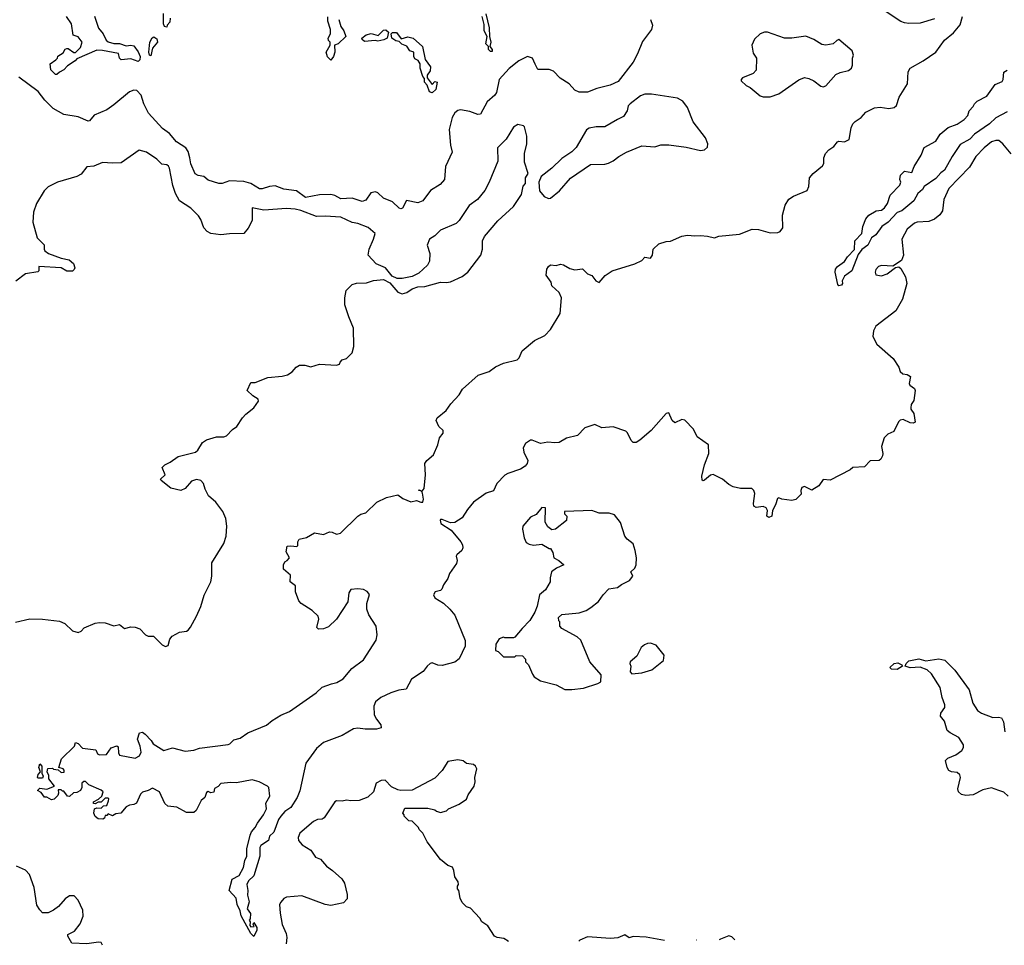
# Model space of a CAD drawing. Extents: x 2239781 to 2394849, y 665654 to 770575.
# Tile 57 of 147: x 2321275 to 2328175, y 669800 to 676283. Entities that reach past the tile are written whole.
import ezdxf

# ---------------------------------------------------------------- set-up
doc = ezdxf.new("R2010")
doc.units = 0

msp = doc.modelspace()

# ---------------------------------------------------------------- linework, layer by layer
at = {"layer": '0CON10XD'}
for points in [[(2322328.8, 676295), (2322326.2, 676265), (2322307.5, 676245), (2322305, 676230), (2322290, 676235), (2322283.6, 676253.6), (2322282.7, 676327.3)], [(2324541.2, 676325), (2324565.8, 676225.8), (2324567.5, 676165), (2324577.5, 676125), (2324570, 676095), (2324586.7, 676075), (2324585, 676060), (2324575, 676060), (2324560, 676075), (2324560, 676095), (2324542.5, 676115), (2324550, 676165), (2324528.8, 676205), (2324529.3, 676250.7), (2324516, 676306)], [(2327685, 676289.2), (2327585, 676258), (2327505, 676255.6), (2327475, 676261.1), (2327450.7, 676270.7), (2327305, 676365.3)], [(2324131.4, 671755), (2324102.5, 671717.5), (2324021.2, 671665), (2323983.8, 671595), (2323932.4, 671587.6), (2323875, 671567.7), (2323805, 671534.6), (2323769.1, 671505), (2323757.1, 671475), (2323760, 671415), (2323774.7, 671384.7), (2323805.8, 671345), (2323807.5, 671322.5), (2323775.5, 671314.5), (2323695, 671314.4), (2323645, 671322.1), (2323615, 671317.1), (2323535, 671270), (2323405, 671220), (2323355, 671178.9), (2323280.4, 671075), (2323237.9, 670882.1), (2323218.9, 670835), (2323175, 670764.3), (2323132.1, 670737.9), (2323105, 670704), (2323088.3, 670681.7), (2323055, 670593.3), (2323026, 670565), (2323018, 670535), (2322965, 670500), (2322958.8, 670485), (2322958.6, 670425), (2322916, 670286), (2322879.5, 670250.5), (2322866.7, 670225), (2322873.6, 670183.6), (2322871.7, 670151.7), (2322883.3, 670105), (2322870, 670055), (2322893, 670023), (2322890, 669985), (2322882.5, 669975), (2322890, 669965), (2322888.3, 669938.3), (2322895, 669930), (2322918.3, 669931.7), (2322910, 669945), (2322915, 669960), (2322937.5, 669925), (2322937.5, 669905), (2322915, 669862.5), (2322895, 669882.5), (2322826.1, 670006.1), (2322820.5, 670040.5), (2322798.1, 670085), (2322791.2, 670131.2), (2322744, 670185), (2322765, 670263.3), (2322812.1, 670287.9), (2322842.5, 670345), (2322852.5, 670395), (2322866.9, 670425), (2322865.8, 670475.8), (2322891.1, 670571.1), (2322900.5, 670595), (2322925.8, 670624.2), (2322940.9, 670655), (2322984.6, 670715), (2323004.4, 670755), (2323000.6, 670795), (2323026.9, 670845), (2323020, 670905), (2323012.5, 670915), (2322952.5, 670945), (2322905, 670958.6), (2322795, 670937.8), (2322755, 670940.9), (2322685, 670934.2), (2322665, 670912.5), (2322640.7, 670899.3), (2322635, 670872.5), (2322615, 670867.5), (2322595, 670876.7), (2322585, 670870), (2322572.5, 670835), (2322546, 670814), (2322512, 670745), (2322495, 670731.2), (2322445, 670730), (2322377.3, 670767.3), (2322313.9, 670773.9), (2322293, 670793), (2322253.8, 670875), (2322205, 670900), (2322175, 670883.3), (2322135, 670872.5), (2322121.7, 670858.3), (2322093.3, 670795), (2322075, 670786), (2322045, 670782.5), (2322020.3, 670769.7), (2321983.6, 670726.4), (2321948.3, 670721.7), (2321925, 670707.5), (2321895, 670720), (2321885, 670710), (2321875, 670710), (2321868.3, 670691.7), (2321856.7, 670683.3), (2321825, 670686.2), (2321803, 670703), (2321793.6, 670726.4), (2321800, 670755), (2321815, 670762.5), (2321845, 670760), (2321863, 670777), (2321885, 670780), (2321897, 670813), (2321900, 670825), (2321895, 670830), (2321875, 670830), (2321847, 670803), (2321825, 670802.5), (2321805, 670790), (2321793, 670793), (2321792.5, 670805), (2321826.7, 670823.3), (2321850, 670845), (2321860, 670875), (2321847, 670887), (2321760, 670925), (2321737, 670947), (2321725, 670947.5), (2321710, 670935), (2321710, 670905), (2321700, 670885), (2321675, 670870), (2321651.7, 670868.3), (2321625, 670842.5), (2321610, 670845), (2321585, 670880), (2321575, 670880), (2321565, 670890), (2321545, 670890), (2321547.5, 670865), (2321541.7, 670848.3), (2321517, 670823), (2321498.3, 670818.3), (2321465, 670837.5), (2321448.3, 670838.3), (2321425, 670870), (2321400, 670885), (2321415, 670900), (2321465, 670892.5), (2321520, 670915), (2321480, 670965), (2321479.3, 670989.3), (2321467.5, 671015), (2321471.7, 671038.3), (2321505, 671040), (2321513, 671033), (2321545, 671030), (2321565, 671010), (2321586.4, 671013.6), (2321587.5, 671027.5), (2321580, 671035), (2321550, 671045), (2321567.5, 671105), (2321660, 671195), (2321665, 671220), (2321685, 671212.5), (2321715, 671180), (2321808.3, 671168.3), (2321820.7, 671140.7), (2321835, 671133.3), (2321882.5, 671137.5), (2321917, 671183), (2321955, 671197.5), (2321965, 671190), (2321967, 671147), (2321975, 671132.5), (2322085, 671110), (2322113.9, 671126.1), (2322126.1, 671153.9), (2322118.8, 671195), (2322100, 671245), (2322115, 671287.5), (2322135, 671292.5), (2322155, 671280), (2322196.7, 671235), (2322210.7, 671210.7), (2322285, 671163.8), (2322345, 671182.5), (2322435, 671160.5), (2322495, 671167.5), (2322535, 671181.9), (2322735, 671205.5), (2322748.7, 671211.3), (2322775, 671238.1), (2322819.7, 671250.3), (2322872.6, 671287.4), (2323005, 671341.4), (2323045, 671374.4), (2323105, 671411.5), (2323165, 671436.9), (2323352.6, 671567.4), (2323395, 671608.9), (2323459.6, 671630.4), (2323498.5, 671641.5), (2323542.9, 671667.1), (2323601.6, 671738.4), (2323685, 671798.9), (2323773.7, 671936.3), (2323781.1, 671975), (2323774, 672035), (2323720.5, 672115), (2323707.5, 672155), (2323707.1, 672195), (2323727, 672257), (2323709.3, 672279.3), (2323685, 672291.2), (2323645, 672296.7), (2323595, 672292.5), (2323581.7, 672268.3), (2323573.8, 672205), (2323495.5, 672084.5), (2323439.2, 672030.8), (2323405, 672016.7), (2323370, 672015), (2323357.5, 672025), (2323371.2, 672085), (2323366, 672105), (2323325.6, 672145.6), (2323247.5, 672195), (2323231.7, 672211.7), (2323207.5, 672275), (2323207, 672317), (2323170, 672345), (2323171.7, 672391.7), (2323122.5, 672435), (2323122.5, 672465), (2323133.6, 672486.4), (2323150, 672495), (2323166.7, 672515), (2323142.5, 672555), (2323150, 672595), (2323175, 672598.8), (2323217.7, 672592.3), (2323225, 672600), (2323223.9, 672626.1), (2323232.5, 672645), (2323285, 672657.5), (2323340.7, 672689.3), (2323405, 672676.7), (2323445, 672696), (2323464.1, 672694.1), (2323495, 672680), (2323523.6, 672686.4), (2323645, 672806.7), (2323665, 672820), (2323700.7, 672829.3), (2323777, 672903), (2323845, 672937.5), (2323925, 672956), (2323959.5, 672929.5), (2324015, 672905.8), (2324055, 672915.8), (2324085, 672903.8), (2324100, 672905), (2324103.8, 672925), (2324097, 672967), (2324090, 672980), (2324070, 672985), (2324075, 672990), (2324095, 672980), (2324109.3, 673000.7), (2324118.1, 673095), (2324114.2, 673175), (2324128, 673195), (2324174.3, 673235), (2324204.2, 673305), (2324218, 673355), (2324242.3, 673387.7), (2324242, 673405), (2324211.4, 673435), (2324194.4, 673475), (2324201.4, 673495), (2324263.7, 673546.3), (2324296.2, 673593.8), (2324354.5, 673655.5), (2324376.9, 673695), (2324487.6, 673792.4), (2324565, 673819.2), (2324608.8, 673851.2), (2324665, 673878.5), (2324760.2, 673899.8), (2324774.6, 673915.4), (2324796, 673964), (2324883.6, 674036.4), (2324955, 674071.4), (2324995, 674114), (2325063.1, 674225), (2325072.9, 674335), (2325055, 674372), (2325005, 674420), (2325000, 674445), (2324963.9, 674493.9), (2324970, 674535), (2324980, 674555), (2324995, 674566.2), (2325035, 674560.8), (2325065, 674570), (2325085, 674565.7), (2325130.5, 674540.5), (2325165, 674531.4), (2325218, 674538), (2325253.9, 674503.9), (2325285, 674492.5), (2325312.5, 674455), (2325335, 674442.5), (2325378.3, 674491.7), (2325427.5, 674525), (2325585, 674572.5), (2325635, 674597.5), (2325655, 674620), (2325695, 674613.3), (2325710, 674635), (2325713.8, 674675), (2325755, 674714), (2325805, 674730.8), (2325835, 674732.5), (2325915, 674766.9), (2325955, 674773.3), (2326005, 674768.6), (2326045, 674772.5), (2326095, 674767.5), (2326145, 674754.3), (2326175, 674767.5), (2326318.7, 674781.3), (2326407.3, 674817.3), (2326452.7, 674812.7), (2326535, 674790), (2326587, 674793), (2326605, 674800), (2326622.5, 674825), (2326620, 674915), (2326640, 674985), (2326664.1, 675025.9), (2326696.4, 675046.4), (2326793.9, 675086.1), (2326805.8, 675114.2), (2326810, 675175), (2326835, 675206.7), (2326900.7, 675259.3), (2326910, 675275), (2326910.8, 675315), (2326922, 675345), (2326945, 675371.2), (2326980, 675395), (2327005, 675427.5), (2327015, 675432.5), (2327055, 675428.8), (2327087.5, 675445), (2327102, 675525), (2327114.2, 675555), (2327128.7, 675571.3), (2327171.7, 675598.3), (2327205, 675636.2), (2327265, 675666.2), (2327305, 675671.2), (2327365, 675661.2), (2327402.5, 675667.5), (2327418.8, 675681.2), (2327438.8, 675741.2), (2327495.5, 675834.5), (2327501.5, 675918.5), (2327515, 675943.3), (2327606.7, 675995), (2327695, 676056.2), (2327755, 676140), (2327819.7, 676190.3), (2327865, 676247.5), (2327881.2, 676305)], [(2321798.3, 676308.3), (2321827.5, 676225), (2321860, 676185), (2321880.9, 676140.9), (2321895, 676128.8), (2321935, 676116.7), (2321975, 676116.7), (2322021.2, 676101.2), (2322055, 676106), (2322075, 676100), (2322105, 676057.5), (2322118.8, 676025), (2322117.7, 676002.3), (2322105, 675990), (2322055, 676010), (2321985, 676002.5), (2321974.1, 676014.1), (2321967, 676047), (2321855, 676068), (2321815, 676070), (2321675, 676010), (2321663.3, 675995), (2321610.7, 675959.3), (2321585, 675932.5), (2321553, 675917), (2321535, 675900), (2321525, 675900), (2321493, 675933), (2321487.5, 675975), (2321528.3, 676001.7), (2321540, 676015), (2321541.7, 676028.3), (2321579.3, 676050.7), (2321593.6, 676076.4), (2321605, 676082.5), (2321615, 676082.5), (2321653.3, 676053.3), (2321665, 676052.5), (2321700.7, 676089.3), (2321712.5, 676125), (2321685, 676162.5), (2321650, 676175), (2321637.5, 676255), (2321603.3, 676305)], [(2323512, 676285), (2323525.7, 676235.7), (2323546.2, 676205), (2323560, 676165), (2323507.5, 676115), (2323480, 676105), (2323483.3, 676055), (2323473.6, 676026.4), (2323455, 676000), (2323433, 676023), (2323423.3, 676055), (2323450, 676105), (2323450, 676125), (2323438.3, 676138.3), (2323437.5, 676155), (2323452.5, 676185), (2323453.6, 676213.6), (2323433.6, 676273.6), (2323433.6, 676303.6)], [(2325694.4, 676285), (2325710.6, 676245), (2325703.6, 676215), (2325638.6, 676131.4), (2325605.5, 676044.5), (2325575, 675985.6), (2325469.1, 675850.9), (2325413.8, 675825), (2325318.8, 675801.2), (2325255, 675776.4), (2325195, 675776.5), (2325165, 675789.4), (2325125.7, 675835), (2325062.9, 675872.9), (2325015, 675922.1), (2324985, 675933.8), (2324905, 675934.2), (2324887.5, 675972.5)], [(2323691.7, 676131.7), (2323673.9, 676143.9), (2323673.3, 676155), (2323702.3, 676177.7), (2323737, 676187), (2323787, 676173), (2323825, 676210), (2323841.7, 676211.7), (2323860, 676195), (2323850, 676155), (2323827, 676143), (2323785, 676133.3), (2323765, 676137.5), (2323691.7, 676131.7)], [(2324165, 675770), (2324147, 675777), (2324130, 675825), (2324112.5, 675845), (2324111.7, 675871.7), (2324100, 675885), (2324081.2, 675945), (2324082.5, 675975), (2324066.4, 675996.4), (2324045, 676010), (2324037.5, 676025), (2324037, 676057), (2324010, 676065), (2323988.3, 676098.3), (2323953, 676113), (2323935, 676130), (2323910, 676135), (2323883.6, 676153.6), (2323877.5, 676185), (2323886.4, 676193.6), (2323915, 676193.3), (2323948.3, 676148.3), (2323995, 676163.8), (2324032.5, 676155), (2324098.8, 676095), (2324117.5, 676005), (2324153, 675953), (2324152.5, 675925), (2324130, 675895), (2324130, 675875), (2324165, 675830), (2324185, 675850), (2324200, 675845), (2324190, 675795), (2324165, 675770)], [(2326485, 675742.5), (2326535, 675743.3), (2326595, 675763.3), (2326735, 675862.5), (2326775, 675877.5), (2326805, 675872.5), (2326840, 675855), (2326888.3, 675818.3), (2326905, 675812.5), (2326925, 675820), (2326995, 675900), (2327025, 675914), (2327083.2, 675926.8), (2327105, 675943.8), (2327111.2, 675965), (2327110, 676015), (2327117.5, 676035), (2327107.5, 676065), (2327015, 676143.8), (2327001.2, 676138.8), (2326975.9, 676114.1), (2326925, 676103.8), (2326895, 676110), (2326840, 676145), (2326785, 676167.5), (2326685, 676153.3), (2326635, 676153.3), (2326515, 676196.7), (2326493.9, 676196.1), (2326465, 676183.3), (2326425, 676147.5), (2326406.7, 676105), (2326415, 676050), (2326437.5, 676015), (2326435, 675930), (2326415, 675907.5), (2326340, 675875), (2326330, 675865), (2326330, 675855), (2326365, 675822.5), (2326395, 675807.5), (2326465, 675750), (2326485, 675742.5)], [(2322195, 676030), (2322183.9, 676033.9), (2322180, 676055), (2322186.2, 676125), (2322202.7, 676157.3), (2322215, 676163.8), (2322235, 676150), (2322241.2, 676125), (2322206.7, 676085), (2322195, 676030)], [(2324887.5, 675972.5), (2324868.9, 676015), (2324834.2, 676025.8), (2324772.9, 675995), (2324705, 675942.1), (2324634.8, 675865.2), (2324616.8, 675773.2), (2324604.2, 675755), (2324550.9, 675709.1), (2324505, 675622), (2324485, 675618.6), (2324429.4, 675639.4), (2324365, 675651.8), (2324345, 675646.7), (2324325, 675631.9), (2324305, 675598), (2324285.3, 675514.7), (2324293.8, 675405), (2324305.5, 675355), (2324260, 675255), (2324252.9, 675165), (2324221.3, 675128.7), (2324153.8, 675086.2), (2324099.2, 675015), (2324065, 675001.5), (2323985, 675016), (2323956.6, 674963.4), (2323945, 674958), (2323935, 674962.5), (2323887.1, 675007.1), (2323823.3, 675033.3), (2323785, 675071.1), (2323768.1, 675078.1), (2323735, 675069.5), (2323700.5, 675019.5), (2323675, 675009.3), (2323605, 675033.8), (2323525, 675027.7), (2323482.8, 675052.8), (2323455, 675058.8), (2323375, 675055.9), (2323277.8, 675037.8), (2323214.1, 675084.1), (2323125, 675096.2), (2323065, 675120), (2323025, 675115.6), (2322975, 675097.8), (2322955, 675098.2), (2322895, 675135.3), (2322845, 675149), (2322745, 675154.4), (2322695, 675136), (2322670, 675135), (2322595, 675160), (2322565, 675186), (2322525, 675191.4), (2322505, 675204.2), (2322474.5, 675274.5), (2322466.4, 675315), (2322455, 675361.2), (2322438.1, 675385), (2322375, 675427.8), (2322325, 675486.5), (2322275, 675520.4), (2322178, 675628), (2322145, 675694.2), (2322125.2, 675755.2), (2322095, 675786.7), (2322075, 675790.3), (2322045, 675777.4), (2321933.8, 675686.2), (2321885, 675652.4), (2321796.5, 675615), (2321765, 675576), (2321755, 675573.1), (2321685, 675601.9), (2321585, 675620), (2321510.3, 675660.3), (2321450.8, 675720.8), (2321405, 675781.5), (2321269.9, 675879.9)], [(2328195, 675638.1), (2328114.7, 675595.3), (2328070.8, 675555), (2327965, 675482), (2327933.8, 675446.2), (2327865, 675410), (2327809.2, 675325), (2327755, 675228.8), (2327729.2, 675210.8), (2327695, 675171.4), (2327614.1, 675115.9), (2327601.2, 675095), (2327569.2, 675065), (2327540, 675015), (2327456.7, 674945), (2327425, 674933.8), (2327361.2, 674865), (2327316.7, 674835), (2327273.9, 674776.1), (2327243.8, 674755), (2327217.5, 674705), (2327176.8, 674673.2), (2327150.6, 674639.4), (2327106.7, 674525), (2327055, 674486.7), (2327038.8, 674455), (2327041.2, 674435), (2327035, 674423.3), (2327015, 674420), (2327008.3, 674428.3), (2326989.4, 674515), (2326991.4, 674535), (2327006, 674555), (2327055, 674590), (2327076.6, 674623.4), (2327125.5, 674674.5), (2327126.2, 674733.8), (2327175.8, 674785), (2327183.8, 674835), (2327205, 674887.5), (2327225, 674913.3), (2327276.1, 674943.9), (2327315, 674949.2), (2327335.6, 674965), (2327356.4, 674995), (2327374.6, 675055.4), (2327443.3, 675125), (2327450, 675145), (2327443.3, 675165), (2327446.7, 675195), (2327475, 675222.5), (2327526.7, 675213.3), (2327543.9, 675256.1), (2327593.1, 675335), (2327612.7, 675387.3), (2327695, 675433.3), (2327725, 675482.5), (2327781.3, 675528.7), (2327845, 675552.5), (2327893.8, 675585), (2327918.3, 675611.7), (2327928.8, 675645), (2327955.8, 675674.2), (2327966.2, 675695), (2327985, 675712), (2328052.3, 675747.7), (2328111.7, 675828.3), (2328159.3, 675850.7), (2328167.5, 675865), (2328172.5, 675915), (2328195, 675930)], [(2324980.7, 675030.7), (2324995, 675033.8), (2325058.8, 675085), (2325135, 675172.5), (2325275, 675270), (2325375, 675271.2), (2325401.7, 675278.3), (2325435, 675293.8), (2325474.2, 675325.8), (2325527.5, 675355), (2325635, 675400), (2325725, 675392.5), (2325767, 675407), (2325825, 675406.7), (2325945, 675390), (2326045, 675367.5), (2326075, 675372.5), (2326095, 675390), (2326097.5, 675415), (2326080, 675455), (2325995, 675567.5), (2325955, 675667.5), (2325921.7, 675711.7), (2325883.9, 675733.9), (2325701.7, 675761.7), (2325655, 675762.5), (2325625, 675750), (2325552.5, 675695), (2325539.3, 675680.7), (2325531.2, 675645), (2325506, 675605), (2325465, 675583.8), (2325376.4, 675533.6), (2325315, 675532.5), (2325265, 675522.5), (2325247, 675513), (2325175, 675387.5), (2325145, 675357.5), (2325075, 675310), (2325005, 675242.5), (2324930, 675185), (2324912.5, 675145), (2324917.5, 675085), (2324950, 675045), (2324980.7, 675030.7)], [(2321245, 672063.1), (2321345, 672086.5), (2321435, 672085.5), (2321555, 672069.5), (2321592, 672055), (2321645, 672003.3), (2321685, 671991.2), (2321705, 672000), (2321725.8, 672024.2), (2321805, 672056), (2321835, 672062), (2321875, 672058.8), (2321935, 672038.8), (2321975, 672046.2), (2322009.3, 672019.3), (2322055, 672031.2), (2322085, 672028.8), (2322115.8, 672015.8), (2322157.5, 671975), (2322175, 671966.2), (2322212.5, 671965), (2322274.1, 671904.1), (2322297, 671893), (2322315, 671900), (2322326.7, 671945), (2322343.9, 671966.1), (2322395, 671993.3), (2322445, 672000), (2322455, 672006.7), (2322472.7, 672027.3), (2322513.8, 672105), (2322545, 672172.5), (2322567, 672253), (2322614.2, 672345), (2322622, 672385), (2322621.7, 672478.3), (2322704.5, 672615.5), (2322721.9, 672665), (2322727.3, 672735), (2322718.9, 672788.9), (2322697.8, 672837.8), (2322648.6, 672905), (2322598.8, 672948.8), (2322574.4, 672995), (2322564.2, 673035), (2322545, 673056), (2322515, 673062.5), (2322478, 673052), (2322435, 672998.8), (2322405, 672986), (2322335, 673002), (2322267.5, 673055), (2322262.5, 673065), (2322293.8, 673095), (2322274.1, 673145.9), (2322291.2, 673165), (2322330, 673185), (2322385, 673223.1), (2322507.5, 673255), (2322522.3, 673267.7), (2322557.2, 673322.8), (2322585, 673340.8), (2322655, 673361.2), (2322705, 673362), (2322725, 673368.8), (2322766.7, 673413.3), (2322796.3, 673433.7), (2322835.6, 673494.4), (2322858.8, 673521.2), (2322915, 673563.8), (2322948.3, 673611.7), (2322945.8, 673625), (2322908.3, 673648.3), (2322868.8, 673685), (2322895, 673742.5), (2322925, 673742.5), (2323015, 673777.5), (2323115, 673785.6), (2323152.5, 673795), (2323185, 673816), (2323211.3, 673848.7), (2323235, 673863.6), (2323273.6, 673863.6), (2323315, 673851.2), (2323375, 673870), (2323495, 673863.3), (2323515, 673870), (2323520, 673885), (2323535, 673900), (2323565, 673910), (2323605, 673950), (2323616.7, 673995), (2323613.6, 674123.6), (2323582, 674202), (2323552.5, 674285), (2323552.5, 674335), (2323563, 674387), (2323605, 674427.5), (2323635, 674437.5), (2323705, 674440), (2323755, 674456.7), (2323825, 674462.5), (2323869.3, 674439.3), (2323923.9, 674373.9), (2323955, 674363.3), (2323987.7, 674372.3), (2324025, 674397.5), (2324065, 674412.5), (2324115, 674413.8), (2324225, 674443.8), (2324265, 674442), (2324295, 674448), (2324375, 674484.2), (2324415, 674516), (2324505.8, 674635), (2324517.5, 674675), (2324519.2, 674735), (2324532, 674765), (2324625.8, 674874.2), (2324735.9, 674974.1), (2324791.7, 675058.3), (2324803, 675117), (2324820, 675135), (2324820, 675175), (2324837.5, 675205), (2324812.5, 675285), (2324812.5, 675345), (2324830, 675415), (2324827.9, 675467.9), (2324812, 675532), (2324805, 675540), (2324765, 675550), (2324735, 675531.2), (2324685, 675447.5), (2324622.5, 675385), (2324626.4, 675293.6), (2324565.8, 675144.2), (2324535, 675087.5), (2324482.5, 675025), (2324425, 674982.5), (2324355, 674877.5), (2324332.5, 674855), (2324225, 674808.8), (2324185, 674770), (2324146.7, 674745), (2324130, 674705), (2324150, 674645), (2324147, 674593), (2324132, 674565), (2324072.1, 674507.9), (2324025, 674483.8), (2323955, 674470), (2323920.7, 674470.7), (2323885, 674487.5), (2323837.5, 674545), (2323772.7, 674572.7), (2323716.7, 674635), (2323724.3, 674675.7), (2323754.2, 674745.8), (2323765.9, 674785.9), (2323717.3, 674827.3), (2323645, 674855.8), (2323605, 674862.7), (2323525, 674901.1), (2323415, 674908.1), (2323355, 674905.6), (2323245, 674947.5), (2323205, 674956.8), (2323145, 674960.4), (2322985, 674948.2), (2322905, 674966.7), (2322904.1, 674875.9), (2322875, 674823.3), (2322845, 674786.7), (2322745, 674784), (2322685, 674775.7), (2322615, 674786.9), (2322589.4, 674799.4), (2322564.6, 674824.6), (2322544.4, 674885), (2322529.1, 674909.1), (2322475, 674963.3), (2322395.3, 675015.3), (2322366.9, 675065), (2322347.8, 675122.2), (2322325, 675242.5), (2322317.2, 675257.2), (2322305, 675265.6), (2322271.3, 675271.3), (2322235, 675306.2), (2322162.5, 675355), (2322111.2, 675368.8), (2321985, 675280), (2321925, 675277.5), (2321855, 675283.3), (2321795, 675257.5), (2321745, 675252.5), (2321705, 675202.5), (2321676.1, 675183.9), (2321540, 675145), (2321475, 675112.5), (2321447.5, 675085), (2321393.3, 674995), (2321371.2, 674935), (2321366.2, 674865), (2321397.5, 674755), (2321446.1, 674706.1), (2321446, 674675), (2321452, 674665), (2321476.8, 674646.8), (2321565, 674613.6), (2321620.7, 674600.7), (2321651.4, 674575), (2321660.6, 674545), (2321657.3, 674532.7), (2321645, 674522.5), (2321605, 674522.2), (2321565, 674545.8)], [(2328223, 675343), (2328164, 675415), (2328136.7, 675436.7), (2328115, 675437.8), (2328085, 675427.3), (2328034.8, 675385.2), (2327976.4, 675325), (2327930.3, 675249.7), (2327785, 675100.6), (2327750.8, 675025), (2327741.9, 674945), (2327722.6, 674917.4), (2327684.6, 674885.4), (2327645, 674869.4), (2327565, 674864.3), (2327545, 674857.1), (2327494.4, 674815), (2327455.7, 674745), (2327468.1, 674635), (2327453.9, 674596.1), (2327393.3, 674556.7), (2327315, 674561.2), (2327293.3, 674555), (2327275, 674533.3), (2327270, 674515), (2327275, 674496.7), (2327315, 674490), (2327355, 674503.8), (2327413.3, 674546.7), (2327435, 674552.5), (2327450.7, 674540.7), (2327481.7, 674481.7), (2327491.2, 674435), (2327461.8, 674325), (2327415.8, 674245), (2327273.6, 674136.4), (2327257.5, 674105), (2327252.5, 674065), (2327280.7, 674010.7), (2327395, 673910), (2327435, 673850), (2327445, 673820), (2327463, 673803), (2327495, 673797.5), (2327517.5, 673785), (2327507.5, 673735), (2327513.6, 673723.6), (2327545, 673700), (2327550, 673685), (2327540, 673615), (2327523, 673587), (2327520, 673565), (2327520, 673555), (2327540.8, 673525), (2327550, 673465), (2327535, 673456.7), (2327515, 673458.8), (2327465, 673483.3), (2327445, 673478.8), (2327432.5, 673467.5), (2327400, 673400), (2327359.3, 673380.7), (2327332.5, 673355), (2327313.8, 673295), (2327323.8, 673245), (2327321.2, 673228.8), (2327310, 673205), (2327297.5, 673195), (2327235, 673193.3), (2327195, 673152.5), (2327113, 673147), (2327095, 673130), (2326955, 673057.5), (2326905, 673062.5), (2326875, 673017.5), (2326825, 672987.5), (2326775, 673014.2), (2326755, 673006.2), (2326750, 672985), (2326750.7, 672959.3), (2326715, 672922.5), (2326685, 672916.7), (2326615, 672924), (2326595, 672933.3), (2326585, 672930), (2326571.1, 672885), (2326549.6, 672845), (2326545, 672806.7), (2326525, 672795.7), (2326511.4, 672805), (2326515.6, 672845), (2326505, 672864.2), (2326485, 672872.5), (2326435, 672867.5), (2326420, 672875), (2326417.5, 672895), (2326427.5, 672965), (2326420, 672985), (2326405, 673000), (2326325, 673000), (2326275, 673012.5), (2326245, 673027.5), (2326200, 673065), (2326135, 673097.5), (2326115, 673092.5), (2326075, 673058), (2326065, 673053.3), (2326058.3, 673058.3), (2326055.6, 673085), (2326073.6, 673166.4), (2326103.3, 673245), (2326102.5, 673305), (2326022.5, 673362.5), (2325996.4, 673416.4), (2325935, 673478.6), (2325915, 673482.9), (2325865, 673458.8), (2325846.6, 673476.6), (2325825, 673528.8), (2325805, 673526), (2325701.1, 673405), (2325621.7, 673338.3), (2325595, 673321.5), (2325575, 673321.2), (2325559.5, 673335), (2325535, 673389.2), (2325521.8, 673401.8), (2325435, 673431.3), (2325355, 673425.5), (2325305, 673448.5), (2325235, 673423.8), (2325185, 673370.7), (2325107.1, 673352.9), (2325055, 673321.8), (2325025, 673318.4), (2324975, 673325.3), (2324925, 673314), (2324867.3, 673337.3), (2324855, 673337.1), (2324818.9, 673315), (2324803.3, 673285), (2324808.9, 673255), (2324835.6, 673195), (2324831.9, 673175), (2324817.8, 673155), (2324785.3, 673134.7), (2324695, 673105.5), (2324675, 673092.7), (2324619.6, 673035), (2324595.7, 672984.3), (2324543.5, 672966.5), (2324455, 672904), (2324412, 672852), (2324375, 672793.3), (2324325, 672760.8), (2324295, 672760), (2324235, 672783.3), (2324225, 672783.3), (2324222.4, 672777.6), (2324226, 672755), (2324298, 672708), (2324366, 672626), (2324378.1, 672605), (2324381.1, 672585), (2324374, 672565), (2324339.2, 672535), (2324334.3, 672525), (2324340, 672495), (2324335.7, 672475), (2324286.7, 672405), (2324275, 672370), (2324245, 672323.8), (2324234.2, 672295), (2324225, 672284.2), (2324186.7, 672275), (2324173.8, 672255), (2324183.3, 672235), (2324245, 672195.8), (2324290, 672155), (2324325, 672112.5), (2324396.7, 671935), (2324396.7, 671895), (2324355, 671807.5), (2324325, 671783.1), (2324235, 671759.2), (2324205, 671761.8), (2324165, 671778.9), (2324152.5, 671775), (2324131.4, 671755)], [(2321565, 674545.8), (2321410, 674555), (2321410, 674525), (2321402.5, 674517.5), (2321315, 674503.3), (2321247, 674453)], [(2325145, 671592.5), (2325225, 671601.2), (2325326.7, 671633.3), (2325347.5, 671645), (2325350, 671695), (2325270, 671785), (2325207.3, 671937.3), (2325180.5, 671960.5), (2325075, 672020), (2325060, 672035), (2325060, 672065), (2325053, 672073), (2325050, 672095), (2325075, 672117.5), (2325195, 672128.8), (2325245, 672144), (2325277.5, 672165), (2325331.2, 672208.8), (2325364.2, 672255.8), (2325404.2, 672295.8), (2325463.6, 672306.4), (2325491.7, 672328.3), (2325547.5, 672355), (2325572.5, 672385), (2325557.5, 672415), (2325585, 672442.5), (2325596, 672465), (2325596.7, 672515), (2325588.8, 672565), (2325573, 672613), (2325532, 672645), (2325515, 672666.2), (2325485, 672762.5), (2325442.5, 672815), (2325405, 672828), (2325335, 672827.1), (2325285, 672845.4), (2325224.2, 672844.2), (2325091.7, 672838.3), (2325091.7, 672821.7), (2325110, 672805), (2325107.5, 672775), (2325030, 672715), (2325005, 672710), (2324975, 672730), (2324957.5, 672765), (2324960, 672865), (2324935, 672866.7), (2324895, 672817.5), (2324855, 672800), (2324800, 672735), (2324798.8, 672715), (2324811.2, 672655), (2324825, 672622.5), (2324845, 672610), (2324876.4, 672603.6), (2324935, 672610), (2324985, 672580), (2324995, 672580), (2325011.7, 672551.7), (2325017.5, 672515), (2325053.3, 672495), (2325087.5, 672465), (2325037.3, 672442.7), (2325002.5, 672415), (2324991.2, 672375), (2324992.5, 672345), (2324959.3, 672290.7), (2324917.5, 672255), (2324902, 672175), (2324885.7, 672134.3), (2324850, 672075), (2324795, 672020), (2324745, 671957.5), (2324735, 671952.5), (2324675, 671952.5), (2324665, 671957.5), (2324635, 671947.5), (2324610.7, 671909.3), (2324610, 671865), (2324628.3, 671858.3), (2324665, 671820), (2324745, 671820), (2324755, 671830), (2324798.3, 671828.3), (2324820, 671805), (2324820, 671785), (2324840, 671765), (2324868.3, 671698.3), (2324880, 671680), (2324925, 671652.5), (2325035, 671623.3), (2325095, 671592.5), (2325145, 671592.5)], [(2325565, 671702.5), (2325635, 671708.8), (2325705, 671730), (2325787.5, 671795), (2325791.7, 671831.7), (2325735, 671902.5), (2325695.9, 671915.9), (2325675, 671913.8), (2325653.3, 671905), (2325630, 671885), (2325600, 671825), (2325552.5, 671785), (2325550, 671775), (2325558.8, 671755), (2325552.5, 671715), (2325565, 671702.5)], [(2327425, 671732.9), (2327383.9, 671733.9), (2327372.5, 671745), (2327403.8, 671775), (2327427.9, 671777.9), (2327457.5, 671765), (2327462.5, 671755), (2327425, 671732.9)], [(2328202.5, 670845), (2328172.3, 670872.3), (2328136.7, 670885), (2328085, 670903.1), (2328025, 670888.2), (2327956.2, 670853.8), (2327905, 670849.5), (2327875.2, 670855.2), (2327854, 670874), (2327849.1, 670895), (2327866.7, 670975), (2327863.3, 670995), (2327845, 671011.2), (2327804.1, 671014.1), (2327785, 671023.3), (2327774, 671045), (2327763.8, 671095), (2327778.8, 671111.2), (2327835, 671134.3), (2327878, 671165), (2327889.4, 671185), (2327890, 671205), (2327855.8, 671255), (2327795, 671287.5), (2327774.7, 671304.7), (2327755, 671368.8), (2327728.6, 671405), (2327730, 671425), (2327757.8, 671465), (2327758.9, 671485), (2327740, 671535), (2327725.5, 671605), (2327665, 671702.5), (2327635, 671730), (2327585, 671749.2), (2327515, 671742.9), (2327480, 671755), (2327486.2, 671775), (2327505, 671792), (2327576.7, 671806.7), (2327625, 671791.4), (2327715, 671807.5), (2327756.9, 671796.9), (2327827.6, 671727.6), (2327929.1, 671589.1), (2327955, 671496.7), (2327986.2, 671445), (2328015, 671426), (2328095, 671396.7), (2328135, 671398.8), (2328155, 671392.5), (2328170, 671365), (2328178.8, 671295)], [(2324700.9, 669825.1), (2324698.9, 669828.9), (2324666.9, 669846.9), (2324620, 669855), (2324602.5, 669865), (2324555, 669937.5), (2324513.6, 669963.6), (2324499.3, 669989.3), (2324435, 670060), (2324405, 670070), (2324375, 670100), (2324360.7, 670130.7), (2324352.5, 670185), (2324343.3, 670195), (2324342.5, 670215), (2324350, 670225), (2324347.5, 670245), (2324325, 670280), (2324317.5, 670325), (2324307, 670347), (2324275, 670360), (2324225, 670400), (2324130, 670525), (2324100, 670585), (2324075, 670610), (2324070, 670625), (2324025, 670670), (2324003, 670673), (2323995, 670680), (2323970, 670705), (2323970, 670715), (2323960, 670725), (2323975, 670760), (2324135, 670760), (2324185, 670750), (2324195, 670740), (2324225, 670730), (2324267, 670743), (2324280, 670755), (2324355, 670787.5), (2324405, 670822.5), (2324418.8, 670855), (2324460, 670915), (2324467.5, 670945), (2324463.3, 670975), (2324478.8, 671035), (2324468.8, 671055), (2324455, 671066), (2324405, 671073.8), (2324381.7, 671091.7), (2324345, 671098.8), (2324275, 671087.5), (2324236, 671025), (2324185, 670970), (2324025, 670887.5), (2323945, 670883.8), (2323925, 670888), (2323880.7, 670910.7), (2323835, 670955.8), (2323807.5, 670955), (2323773.3, 670935), (2323753.3, 670875), (2323715, 670837.5), (2323655, 670813.8), (2323595, 670811.2), (2323565, 670816.2), (2323535, 670808.8), (2323495, 670812.5), (2323483.3, 670805), (2323407.7, 670692.3), (2323395, 670684), (2323362, 670682), (2323335, 670668.1), (2323238, 670585), (2323226, 670555), (2323228, 670535), (2323253.6, 670503.6), (2323316.3, 670466.3), (2323347.3, 670417.3), (2323382.3, 670402.3), (2323425, 670353.3), (2323467.5, 670325), (2323533.3, 670265), (2323551.2, 670235), (2323570, 670155), (2323570, 670125), (2323543.6, 670096.4), (2323455, 670078), (2323415.9, 670085.9), (2323253, 670147), (2323145, 670137.5), (2323125, 670127.5), (2323105, 670103.3), (2323095.8, 670085), (2323099.5, 670025), (2323114.6, 669944.6), (2323141.8, 669881.8), (2323147.3, 669855), (2323142.9, 669811.4)], [(2321435, 670970), (2321405, 670970), (2321400, 670975), (2321403.3, 670996.7), (2321420, 671015), (2321410, 671045), (2321415, 671070), (2321430, 671055), (2321430, 671005), (2321440, 670985), (2321435, 670970)], [(2321854.3, 669800), (2321845, 669819.2), (2321827.7, 669822.3), (2321745, 669810.8), (2321640, 669815), (2321612.5, 669865), (2321613.3, 669875), (2321660, 669900), (2321699.1, 669950.9), (2321720, 670005), (2321716.7, 670045), (2321685, 670116.2), (2321657, 670147), (2321625, 670146.2), (2321594.6, 670125.4), (2321547.3, 670072.7), (2321512, 670045), (2321475, 670028.1), (2321435, 670028.6), (2321415, 670048.1), (2321395, 670082), (2321376.9, 670205), (2321343.3, 670295), (2321315.5, 670325.5), (2321252.5, 670355)], [(2325792.8, 669834.7), (2325665, 669857.5), (2325575, 669862.5), (2325545, 669852.5), (2325515, 669872.5), (2325467, 669853), (2325415, 669847.5), (2325255, 669860), (2325200, 669835), (2325193.8, 669829.4)], [(2326018.4, 669836.7), (2326015, 669836.6)], [(2326286, 669839), (2326265, 669860), (2326245, 669867.5), (2326185, 669843.8), (2326176.7, 669838.1)]]:
    msp.add_lwpolyline(points, dxfattribs=at)

doc.saveas('drawing.dxf')
